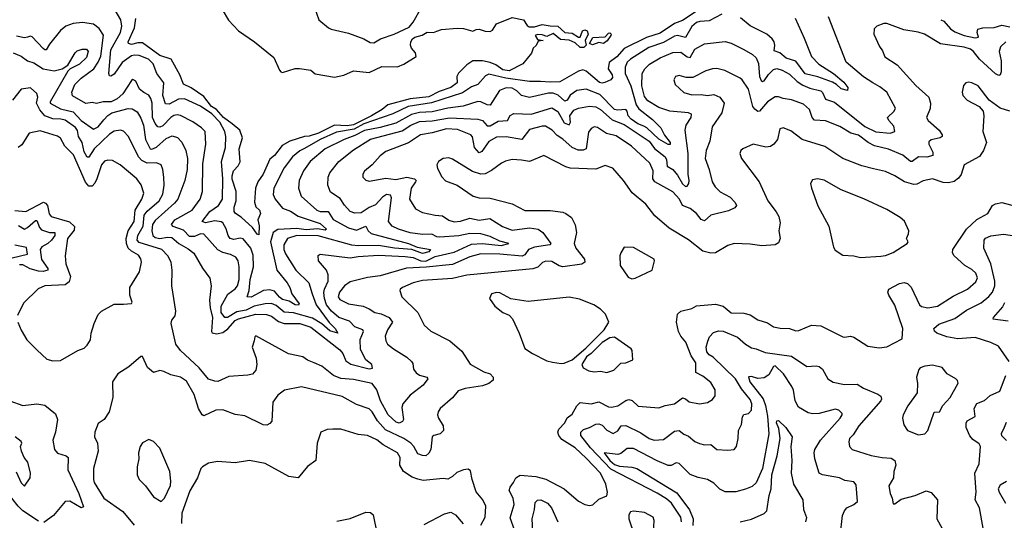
# Model space of a CAD drawing. Extents: x 1552033 to 1694788, y 811965 to 917215.
# Tile 211 of 256: x 1590085 to 1596340, y 878575 to 881756. Entities that reach past the tile are written whole.
import ezdxf

# ---------------------------------------------------------------- set-up
doc = ezdxf.new("R2010")
doc.units = 0

msp = doc.modelspace()

# ---------------------------------------------------------------- linework, layer by layer
at = {"layer": '0CON20XD'}
for points in [[(1591942, 881885), (1591985, 881756.2), (1592046.7, 881705), (1592065, 881696), (1592175, 881671.4), (1592272.5, 881635), (1592312.3, 881612.3), (1592335, 881608.8), (1592376.7, 881635), (1592464.2, 881664.2), (1592560.3, 881709.7), (1592585, 881741.2), (1592637.3, 881832.7)], [(1591861.1, 879951.1), (1591856.9, 879943.1), (1591835, 879944.8), (1591797.7, 879967.7), (1591755, 879979.1), (1591735, 879994.2), (1591705, 880031.9), (1591675, 880040.4), (1591634.3, 880035), (1591555, 879993.8), (1591530, 879995), (1591542.6, 880035), (1591548.9, 880105), (1591571.7, 880185), (1591569.6, 880259.6), (1591553.7, 880305), (1591505, 880363.1), (1591485, 880368.9), (1591445, 880360.6), (1591423.3, 880365), (1591409.3, 880385), (1591397.6, 880427.6), (1591375.4, 880465), (1591365, 880471.6), (1591325, 880478.3), (1591265.2, 880465.2), (1591245.5, 880475), (1591293.5, 880536.5), (1591349.2, 880575), (1591372.8, 880615), (1591375.2, 880745), (1591367.8, 880855), (1591392.5, 880945), (1591395.7, 881015), (1591388, 881045), (1591355.8, 881105), (1591305, 881158.7), (1591235, 881207.4), (1591133.1, 881253.1), (1591095, 881251.3), (1591035, 881218.9), (1591012.2, 881222.2), (1590995.2, 881275), (1591001.8, 881355), (1590957.1, 881415), (1590932.8, 881475), (1590902.9, 881505), (1590845, 881528.7), (1590815, 881531.5), (1590795, 881526.5), (1590736.5, 881485), (1590685, 881409.2), (1590665, 881398), (1590655, 881400), (1590651.4, 881415), (1590664.7, 881565), (1590724.8, 881675), (1590734.8, 881715), (1590728.2, 881755), (1590686.6, 881826.6)], [(1591371.4, 881821.4), (1591412.4, 881752.4), (1591476, 881685), (1591576.7, 881615), (1591700.8, 881515), (1591736.7, 881435), (1591744.2, 881424.2), (1591755, 881421.2), (1591835, 881446.2), (1591863.9, 881446.1), (1591935, 881435.8), (1591962.1, 881412.1), (1592085, 881391.2), (1592143.8, 881403.8), (1592205, 881430.7), (1592305, 881420.6), (1592385, 881458.6), (1592485, 881456.7), (1592526.1, 881473.9), (1592605, 881522.2), (1592599.3, 881545), (1592574.9, 881574.9), (1592568.4, 881595), (1592570.1, 881615), (1592581.5, 881635), (1592595, 881645.4), (1592641.4, 881658.6), (1592675, 881676.4), (1592715, 881675.6), (1592735, 881682.5), (1592765, 881693.5), (1592865, 881701.9), (1592905, 881700.8), (1592965, 881682.5), (1592985.9, 881694.1), (1593004.5, 881695.5), (1593042.3, 881682.3), (1593075, 881681.8), (1593090, 881690), (1593115, 881730.5), (1593215, 881770), (1593285, 881755.9), (1593308.8, 881718.8), (1593321.6, 881711.6), (1593355, 881710.9), (1593405, 881726.1), (1593455, 881716.4), (1593505, 881715.7), (1593548.6, 881675), (1593595, 881670.5), (1593635, 881644.6), (1593645, 881645.7), (1593660.5, 881685), (1593675, 881692.7), (1593690.5, 881685), (1593696.4, 881665), (1593678.1, 881625), (1593684.2, 881595), (1593669.6, 881580.4), (1593645, 881580), (1593615, 881608.5), (1593576.3, 881626.3), (1593520.6, 881630.6), (1593475, 881669.2), (1593435, 881649.2), (1593405, 881660.6), (1593375, 881661.2), (1593360, 881655), (1593375, 881630), (1593410, 881625), (1593380, 881620), (1593367.3, 881592.7), (1593347.5, 881575), (1593336.7, 881543.3), (1593282.5, 881475), (1593195, 881430.5), (1593155, 881437.5), (1593109.2, 881469.2), (1593073.9, 881483.9), (1593025, 881494.4), (1592964.2, 881495.8), (1592925, 881469.4), (1592873.3, 881416.7), (1592862.9, 881395), (1592864.4, 881355), (1592825, 881324.8), (1592750.6, 881299.4), (1592685, 881267.1), (1592565, 881253.9), (1592425, 881215.9), (1592388.1, 881185), (1592320.4, 881145), (1592205, 881088), (1592165, 881081), (1592084.8, 881085.2), (1591983.7, 881035), (1591925, 881016.3), (1591895, 881013.1), (1591801.9, 880985), (1591753, 880957), (1591705, 880892.9), (1591675, 880870.5), (1591633.1, 880775), (1591597.5, 880725), (1591583.7, 880685), (1591577.3, 880597.3), (1591585, 880566.2), (1591608, 880545), (1591616, 880525), (1591599.2, 880485), (1591607.1, 880447.1), (1591605, 880390), (1591595, 880392.5), (1591564.3, 880435), (1591491.4, 880501.4), (1591456.5, 880525), (1591448.1, 880538.1), (1591447, 880565), (1591460.4, 880605), (1591460.3, 880665), (1591435, 880742.5), (1591435, 880763.3), (1591444, 880795), (1591473, 880827), (1591485, 880852.5), (1591479.8, 880935), (1591501.6, 881005), (1591484.1, 881055), (1591435.5, 881094.5), (1591380.6, 881135), (1591336.3, 881186.3), (1591303, 881205), (1591255, 881268.2), (1591175, 881323.8), (1591125, 881347.5), (1591102, 881405), (1591048.2, 881505), (1590975, 881528.3), (1590865, 881608.2), (1590835, 881610.2), (1590795, 881598), (1590775.9, 881605), (1590775.2, 881615), (1590815.7, 881705), (1590822.9, 881762.9)], [(1594382.2, 881807.8), (1594295, 881751.7), (1594245, 881731.8), (1594155, 881670.9), (1594067.6, 881642.4), (1593925, 881572.6), (1593879, 881521), (1593830.7, 881485), (1593824.5, 881444.5), (1593849, 881405), (1593852, 881388), (1593840.3, 881375), (1593803.4, 881356.6), (1593785, 881352.7), (1593768, 881358), (1593685, 881428.8), (1593663.3, 881436.7), (1593635, 881430), (1593517.7, 881362.3), (1593455, 881358.6), (1593393.6, 881363.6), (1593325, 881362.7), (1593174.4, 881384.4), (1593065, 881409.7), (1593045, 881399.2), (1592995.2, 881344.8), (1592955, 881328.6), (1592899.2, 881290.8), (1592701.2, 881228.8), (1592553.8, 881205), (1592455, 881158.6), (1592272.4, 881095), (1592210.4, 881059.6), (1592098.3, 881041.7), (1591995, 880995.4), (1591895, 880937.4), (1591865, 880921.9), (1591819.3, 880885), (1591765.3, 880815), (1591700, 880685), (1591695.4, 880645), (1591708, 880615), (1591755, 880558.9), (1591805, 880538.9), (1591855, 880507.3), (1591995, 880461), (1592033.6, 880425), (1592025, 880418.7), (1591977.6, 880427.6), (1591905, 880421.5), (1591845, 880429.5), (1591725, 880422.2), (1591695.1, 880404.9), (1591679, 880345), (1591719.6, 880165), (1591785, 880083.5), (1591802.5, 880055), (1591813.8, 880013.8), (1591861.1, 879951.1)], [(1594545, 881790.9), (1594465, 881748.4), (1594405.2, 881744.8), (1594385, 881737.5), (1594355, 881713.8), (1594315, 881643.3), (1594265, 881655.2), (1594245, 881651), (1594175, 881611.6), (1594081.5, 881578.5), (1593965, 881506.4), (1593944.1, 881485.9), (1593931.2, 881455), (1593932.7, 881415), (1593968.7, 881335), (1594001.4, 881215), (1594019.6, 881189.6), (1594105, 881121.5), (1594158.8, 881068.8), (1594181.6, 881021.6), (1594217.8, 880975), (1594217.1, 880962.9), (1594205, 880962.9), (1594145, 880996.2), (1594069.8, 881069.8), (1594049.5, 881080.5), (1594011.9, 881095), (1593969.6, 881125), (1593951.8, 881145), (1593945.3, 881175.3), (1593936, 881186), (1593885, 881181.1), (1593865, 881185.6), (1593771.6, 881281.6), (1593685, 881315.8), (1593625, 881306.1), (1593583.4, 881276.6), (1593562.9, 881245), (1593548.3, 881238.3), (1593507.1, 881277.1), (1593475, 881289), (1593445, 881288.9), (1593325, 881262.2), (1593272.9, 881275), (1593243.6, 881305), (1593215, 881321.6), (1593175.8, 881324.2), (1593133.4, 881306.6), (1593075, 881213.1), (1593055, 881214.7), (1593015, 881234.7), (1592995, 881235.9), (1592902.9, 881207.1), (1592804.9, 881195.1), (1592705, 881171.1), (1592625, 881165.7)], [(1594325, 880697.8), (1594337.3, 880715), (1594338.8, 880735), (1594331.4, 880775), (1594332, 880905), (1594312.6, 881055), (1594320.3, 881085), (1594350.8, 881135), (1594352.5, 881155), (1594333.5, 881163.5), (1594215, 881175.3), (1594145, 881198.6), (1594075, 881241.2), (1594055, 881268.6), (1594037.9, 881335), (1594039.4, 881415), (1594057.3, 881445), (1594087, 881473), (1594155, 881513.6), (1594235, 881547.4), (1594285, 881548.9), (1594325, 881519.5), (1594345, 881515.4), (1594375, 881569.1), (1594435, 881603.6), (1594567.6, 881617.6), (1594605, 881607.3), (1594685.9, 881565.9), (1594740.8, 881535), (1594765, 881514.3), (1594778.3, 881478.3), (1594785.7, 881395), (1594795, 881370.5), (1594805, 881362.5), (1594815, 881366.9), (1594841.7, 881408.3), (1594875, 881440.4), (1594895, 881445.4), (1594929.2, 881435), (1594975, 881409.2), (1595023.7, 881363.7), (1595060.3, 881340.3), (1595105, 881321), (1595174, 881304), (1595185, 881293.5), (1595205, 881251.5), (1595262.5, 881232.5), (1595455, 881077.2), (1595525, 881043.3), (1595615, 881034.7), (1595644, 881045), (1595639.3, 881079.3), (1595607.5, 881115), (1595598.8, 881135), (1595640.8, 881175), (1595648.1, 881195), (1595593.5, 881295), (1595550.2, 881330.2), (1595505.8, 881355.8), (1595445, 881392.7), (1595335.5, 881485.5), (1595224, 881775)], [(1595012.7, 881765), (1595069.8, 881639.8), (1595115, 881521.5), (1595163.1, 881473.1), (1595255, 881413.4), (1595320.1, 881360.1), (1595347.3, 881325), (1595344, 881306), (1595305, 881316), (1595275, 881344.3), (1595249.2, 881359.2), (1595155, 881392.3), (1595075, 881411.7), (1595015, 881492.7), (1594955, 881512.3), (1594915, 881544.8), (1594878.5, 881558.5), (1594883.1, 881595), (1594877.9, 881615), (1594865.3, 881635), (1594831.2, 881665), (1594726.5, 881716.5), (1594665, 881768.8)], [(1595936.3, 881756.3), (1595955.9, 881745.9), (1595997.6, 881697.6), (1596025, 881678.2), (1596085, 881656.7), (1596155, 881641.4), (1596175.6, 881645), (1596167.9, 881675), (1596172.9, 881695), (1596203.3, 881705), (1596275, 881706.7), (1596325, 881720.4), (1596375, 881710.4)], [(1592625, 881165.7), (1592575, 881153.9), (1592475, 881099.4), (1592375, 881071.7), (1592275, 881053.1), (1592215, 881020), (1592147.1, 880995), (1592026.4, 880935), (1591931.5, 880855), (1591888.8, 880795), (1591861.6, 880735), (1591857.1, 880685), (1591873.8, 880635), (1591973.1, 880545), (1591995, 880537.7), (1592045, 880538.2), (1592076.1, 880486.1), (1592173.7, 880433.7), (1592225, 880419), (1592285, 880444.2), (1592298.9, 880415), (1592317.7, 880397.7), (1592404.1, 880374.1), (1592555, 880334.4), (1592611.5, 880311.5), (1592694.2, 880295), (1592685, 880281.4), (1592645, 880270.8), (1592576.3, 880296.3), (1592466.5, 880303.5), (1592365, 880322.1), (1592235, 880318.6), (1592195, 880323.1), (1591982.5, 880382.5), (1591845, 880385.1), (1591786.4, 880365), (1591762.5, 880325), (1591764.2, 880295), (1591775, 880268.6), (1591840.7, 880165), (1591922.1, 880085), (1591943.5, 880013.5), (1591968.1, 879945), (1592052.3, 879832.3), (1592090.3, 879795), (1592106.5, 879763.5), (1592055, 879778.4), (1592005, 879824.5), (1591945, 879860.2), (1591825, 879893.1), (1591765, 879897.1), (1591715, 879940.7), (1591685, 879952.1), (1591645, 879950.5), (1591574.4, 879935.6), (1591525, 879909.8), (1591465, 879900.2), (1591405, 879864.5), (1591388.6, 879865), (1591365, 879896.2), (1591365.7, 879935), (1591406.8, 880013.2), (1591454.4, 880045.6), (1591468.6, 880065), (1591480, 880105), (1591480, 880185), (1591473.8, 880225), (1591457.7, 880247.7), (1591425.2, 880265.2), (1591376.5, 880276.5), (1591345, 880294.6), (1591255, 880392.9), (1591235, 880394.7), (1591195, 880379), (1591165, 880378.6), (1591125, 880418.3), (1591061.3, 880441.3), (1591050, 880455), (1591070.8, 880485), (1591182.1, 880545), (1591231.8, 880615), (1591246.4, 880665), (1591249, 880841), (1591268.8, 880965), (1591263.3, 881045), (1591239.9, 881069.9), (1591185, 881106.2), (1591107.2, 881147.2), (1591085, 881151.8), (1591065, 881147.8), (1591045, 881135.2), (1590995, 881081.6), (1590975, 881073.3), (1590963.1, 881075), (1590945, 881096.5), (1590930, 881135), (1590926.7, 881225), (1590919.3, 881255), (1590905, 881276.8), (1590875, 881292.9), (1590846.9, 881315), (1590822.5, 881365), (1590805, 881375.8), (1590795, 881370.8), (1590740.9, 881285), (1590705, 881253.2), (1590665.5, 881234.5), (1590615, 881234.8), (1590573.3, 881223.3), (1590545, 881229.6), (1590505, 881224.5), (1590421.7, 881271.7), (1590417.3, 881295), (1590435.6, 881345), (1590476.4, 881385), (1590557, 881443), (1590584.6, 881485.4), (1590601.3, 881525), (1590617.3, 881657.3), (1590590.6, 881700.6), (1590555, 881728.1), (1590485, 881738.8), (1590425, 881732.1), (1590379.2, 881715), (1590345, 881686.9), (1590275, 881601.5), (1590254.3, 881565.7), (1590245, 881564.4), (1590235, 881573.1), (1590165, 881646.4), (1590155, 881651.5), (1590134.3, 881645.7), (1590115, 881640.8), (1590065, 881651.6)], [(1596350.5, 881615), (1596315.8, 881584.2), (1596307.2, 881555), (1596320, 881495), (1596320, 881425), (1596315, 881406.7), (1596305, 881402.5), (1596285, 881413.1), (1596182.7, 881505), (1596144.5, 881555), (1596125, 881569.2), (1596085, 881581.3), (1595935, 881601.8), (1595834, 881664), (1595793.4, 881676.6), (1595701.1, 881691.1), (1595595, 881731.9), (1595575, 881731.1), (1595530, 881715), (1595512.7, 881697.3), (1595511.4, 881665), (1595547.1, 881585), (1595567.5, 881557.5), (1595580.5, 881520.5), (1595660.3, 881470.3), (1595778, 881338), (1595861.5, 881265), (1595870.5, 881225), (1595868.3, 881191.7), (1595845.7, 881135), (1595857.1, 881115), (1595926.7, 881055), (1595945.6, 881025), (1595945.7, 881015), (1595932.5, 881005), (1595875, 880991.8), (1595860.2, 880979.8), (1595860.9, 880965), (1595886.2, 880915), (1595886.7, 880893.3), (1595848, 880882), (1595795, 880884.2), (1595755, 880855.5), (1595745, 880855.5), (1595695, 880895.2), (1595605, 880933.9), (1595515, 880954.6), (1595476.3, 880976.3), (1595415, 881023.4), (1595365, 881036.2), (1595295, 881076.8), (1595205, 881114), (1595135, 881118), (1595119.3, 881135), (1595102.7, 881185), (1595065, 881219.1), (1594987.5, 881247.5), (1594935, 881254.5), (1594905, 881266.5), (1594885, 881266.5), (1594835, 881234.1), (1594785, 881175.5), (1594775, 881173.8), (1594755, 881187.9), (1594743.4, 881205), (1594715.8, 881314.2), (1594675, 881373.8), (1594663.3, 881385), (1594565, 881434.4), (1594515, 881446.4), (1594486.3, 881443.7), (1594445, 881432.2), (1594361.7, 881388.3), (1594318.7, 881388.7), (1594275, 881401.9), (1594251.2, 881395), (1594240, 881375), (1594248.8, 881345), (1594305, 881294.3), (1594355, 881279.1), (1594415, 881280.4), (1594455, 881274.5), (1594495, 881280), (1594533, 881263), (1594561.2, 881225), (1594545.8, 881165), (1594484.4, 881075), (1594470.4, 880985), (1594446.8, 880925), (1594440, 880875), (1594464.7, 880804.7), (1594484.6, 880725), (1594503.6, 880693.6), (1594535, 880661.9), (1594598.8, 880628.8), (1594631.2, 880595), (1594640, 880575), (1594628.3, 880561.7), (1594588.1, 880541.9), (1594476.6, 880513.4), (1594435, 880477.5), (1594415, 880487.5), (1594385, 880524), (1594345, 880556.8), (1594295.2, 880575.2), (1594276.7, 880616.7), (1594235, 880663.2), (1594120, 880725), (1594108.5, 880745), (1594109.7, 880795), (1594087.8, 880845), (1593972.8, 880952.8), (1593875, 881017.9), (1593813.6, 881033.6), (1593755, 881071.9), (1593735, 881075.8), (1593715, 881064.3), (1593698.5, 881041.5), (1593683.9, 880936.1), (1593665, 880928.2), (1593633.6, 880926.4), (1593595, 880943.6), (1593535, 880997.5), (1593499.7, 881019.7), (1593468.5, 881055), (1593425, 881078.9), (1593405, 881079.6), (1593325, 881057.7), (1593275, 880994), (1593175, 881012.5), (1593115, 881009.5), (1593065, 880982.2), (1593020.3, 880919.7), (1593005, 880910.8), (1592974.8, 880945), (1592961.5, 881011.5), (1592951.4, 881025), (1592867.6, 881057.6), (1592797.1, 881062.9), (1592705, 881037.6), (1592631.4, 881025), (1592555.6, 880974.4), (1592411.1, 880918.9), (1592375, 880892.2), (1592325.3, 880834.7), (1592275, 880793.8), (1592264.3, 880775), (1592266, 880755), (1592285, 880735.8), (1592305, 880729.4), (1592411.2, 880748.8), (1592475, 880740.5), (1592545, 880755.7), (1592594.4, 880745), (1592603.1, 880735), (1592600.7, 880725), (1592572.9, 880685), (1592560.9, 880615), (1592599.4, 880555), (1592645, 880530.9), (1592725, 880513.2), (1592770.8, 880510.8), (1592811.9, 880481.9), (1592845, 880472.7), (1592885, 880476.6), (1592944.8, 880495.2), (1593005, 880482.3), (1593073, 880493), (1593152.1, 880442.1), (1593215, 880419), (1593325, 880432.7), (1593379.2, 880425), (1593407.8, 880405), (1593458.6, 880335), (1593453.3, 880325), (1593355, 880310.5), (1593316.9, 880295), (1593295, 880262.1), (1593276.5, 880253.5), (1593135, 880266.6), (1593015, 880267.5), (1592945, 880249.2), (1592835, 880201.3), (1592666.8, 880183.2), (1592542.1, 880177.9), (1592375, 880128.9), (1592295, 880118.6), (1592185, 880090.4), (1592148.2, 880065), (1592117.5, 880025), (1592108.5, 879995), (1592118.5, 879978.5), (1592175, 879950.9), (1592266.7, 879936.7), (1592305, 879920), (1592341.2, 879895), (1592382.8, 879887.2), (1592433.3, 879865), (1592453.3, 879835), (1592421.8, 879785), (1592406.7, 879745), (1592410.5, 879715), (1592422.5, 879695), (1592459.4, 879665), (1592545, 879611.5), (1592574.4, 879585), (1592582, 879572), (1592587.5, 879535), (1592605, 879511.4), (1592625, 879498.1), (1592672.5, 879485), (1592678, 879475), (1592648.9, 879435), (1592565, 879371.5), (1592518.5, 879315), (1592512.8, 879292.8), (1592524.5, 879215), (1592517.7, 879202.3), (1592496.4, 879193.6), (1592478, 879198), (1592425.8, 879245), (1592378.3, 879335), (1592354.6, 879404.6), (1592325, 879444.7), (1592205, 879470), (1592125, 879475.7), (1592079.5, 879495), (1592005, 879555.6), (1591956.7, 879575), (1591913.2, 879593.2), (1591885, 879613.3), (1591793.2, 879633.2), (1591585, 879747.5), (1591578.3, 879741.7), (1591576, 879715), (1591561.9, 879675), (1591588.2, 879605), (1591592.9, 879565), (1591585, 879528.8), (1591565.4, 879504.6), (1591535, 879496.5), (1591415, 879488.5), (1591345, 879458.2), (1591325, 879458.5), (1591285, 879472.5), (1591225.7, 879545), (1591106.5, 879655), (1591077.5, 879695), (1591047.9, 879825), (1591052, 879848), (1591073.3, 879875), (1591076.9, 879905), (1591052.2, 880065), (1591053.8, 880165), (1591047.3, 880215), (1591025.5, 880255), (1590988.5, 880295), (1590845, 880340.8), (1590831.7, 880355), (1590836.5, 880385), (1590870.6, 880445), (1590875.6, 880515), (1590895, 880540.5), (1590972.2, 880605), (1590995, 880647.5), (1591002.5, 880705), (1591000.8, 880755), (1590995.4, 880805.4), (1590985, 880834), (1590955, 880846.1), (1590895, 880843.6), (1590860.7, 880860.7), (1590841, 880885), (1590776.4, 881015), (1590745, 881048.1), (1590725, 881054.4), (1590685, 881047.9), (1590655, 881028.5), (1590557.7, 880935), (1590525, 880882.7), (1590515, 880881.8), (1590495, 880917.5), (1590481.9, 880975), (1590459.2, 881015), (1590452.5, 881052.5), (1590440.8, 881070.8)], [(1593725, 881596.5), (1593705.8, 881605), (1593727.3, 881642.7), (1593805, 881647.7), (1593825, 881671.1), (1593835, 881673.1), (1593843.1, 881665), (1593840.4, 881655), (1593817.7, 881622.3), (1593795, 881604.6), (1593765, 881610.4), (1593725, 881596.5)], [(1590045, 881546.7), (1590095, 881525.3), (1590135, 881495.4), (1590175, 881481.8), (1590235, 881443.7), (1590305, 881431.2), (1590356.2, 881443.8), (1590391.7, 881468.3), (1590437.1, 881545), (1590451.1, 881558.9), (1590481.4, 881568.6), (1590508.8, 881568.8), (1590520, 881555), (1590510.4, 881515), (1590465, 881474.5), (1590406.4, 881443.6), (1590391.4, 881428.6), (1590278.9, 881235), (1590279.1, 881225), (1590345, 881188.9), (1590425, 881170.2), (1590476, 881115), (1590555, 881060.9), (1590585, 881076.2), (1590620.4, 881119.6), (1590645, 881148.2), (1590671.1, 881165), (1590775, 881190.9), (1590799.5, 881189.5), (1590831.7, 881171.7), (1590855, 881129.5), (1590871.7, 881085), (1590884.8, 880995), (1590915, 880935.5), (1590925, 880934.1), (1590955, 880946.8), (1591015, 881000.3), (1591055, 881017.7), (1591088.3, 881008.3), (1591115, 880977.1), (1591140.4, 880925), (1591152.5, 880875), (1591149.1, 880805), (1591134.7, 880735), (1591089.7, 880615), (1591069.5, 880590.5), (1590945, 880480.7), (1590929.6, 880455), (1590924.5, 880414.5), (1590931.6, 880385), (1590945, 880371.4), (1590975, 880365.9), (1591025, 880374.2), (1591052.1, 880372.1), (1591096.7, 880335), (1591155, 880299.7), (1591192.7, 880272.7), (1591246.9, 880176.9), (1591293.4, 880113.4), (1591301.2, 880065), (1591291.9, 879975), (1591294.8, 879925), (1591309.7, 879865), (1591302.9, 879775), (1591307.5, 879767.5), (1591335, 879759.3), (1591375, 879769.5), (1591407.2, 879792.8), (1591455, 879844.3), (1591476.4, 879855), (1591585, 879885.4), (1591652.5, 879882.5), (1591685, 879871.8), (1591729.3, 879839.3), (1591765, 879825.2), (1591865, 879825.2), (1591935, 879802.6), (1592119.2, 879659.2), (1592137.9, 879635), (1592158.3, 879588.3), (1592188.1, 879568.1), (1592305, 879538.5), (1592327.3, 879542.7), (1592322, 879565), (1592285.3, 879595.3), (1592251.5, 879661.5), (1592248.4, 879725), (1592269.5, 879775), (1592265, 879785.5), (1592214.8, 879804.8), (1592179.7, 879839.7), (1592112.8, 879865), (1592066.6, 879905), (1592035, 879944.7), (1592021.7, 879985), (1592018.1, 880021.9), (1592022, 880045), (1592044.7, 880095), (1592046, 880135), (1592033.7, 880163.7), (1591982.9, 880225), (1591982, 880258), (1591995, 880265.8), (1592185, 880242.9), (1592235, 880252.3), (1592365, 880260.7), (1592535, 880252.4), (1592585, 880244.6), (1592634.7, 880224.7), (1592665, 880222), (1592725, 880251.8), (1592845, 880279.4), (1592955, 880330.9), (1593025, 880335.2), (1593145, 880322.4), (1593192.5, 880335), (1593135, 880350), (1593075, 880379), (1593015.2, 880395.2), (1592945, 880398.7), (1592875, 880382.6), (1592753.6, 880373.6), (1592735, 880376.5), (1592703.1, 880393.1), (1592645, 880392), (1592565, 880402.6), (1592492.9, 880425), (1592451.1, 880445), (1592427.7, 880475), (1592448.4, 880625), (1592440.9, 880640.9), (1592414.6, 880644.6), (1592390.6, 880629.4), (1592345, 880579.2), (1592305, 880562.7), (1592255, 880530), (1592215, 880526.7), (1592185, 880538.2), (1592148, 880578), (1592120.5, 880620.5), (1592060.8, 880660.8), (1592043.5, 880705), (1592044.5, 880755), (1592056.6, 880783.4), (1592113.5, 880855), (1592205, 880930), (1592315, 880996.8), (1592515, 881050), (1592570.9, 881085), (1592625, 881108.7), (1592705, 881113), (1592815, 881133.6), (1592995, 881124.8), (1593025, 881114.7), (1593055, 881081.1), (1593075, 881081.9), (1593125, 881110.5), (1593184, 881115), (1593202.1, 881147.9), (1593225, 881160.4), (1593335, 881156.5), (1593465, 881197.1), (1593505, 881173.7), (1593545, 881100.8), (1593575, 881087.9), (1593584.7, 881105), (1593579.6, 881145), (1593605, 881180.3), (1593635, 881194.2), (1593705, 881206.2), (1593745, 881202.4), (1593775, 881186.2), (1593850.2, 881120.2), (1593925, 881089.7), (1594083.3, 880985), (1594118.4, 880938.4), (1594186.5, 880885), (1594195.2, 880865), (1594199.2, 880825), (1594235, 880803.8), (1594265, 880767.6), (1594295, 880713.2), (1594315, 880697.3), (1594325, 880697.8)], [(1590440.8, 881070.8), (1590375, 881118.6), (1590347.5, 881125), (1590295, 881125.6), (1590246.2, 881146.2), (1590212.5, 881182.5), (1590191.3, 881225), (1590201.2, 881265), (1590195, 881286.2), (1590155, 881322.9), (1590095, 881315.5), (1590040, 881245)], [(1596375, 881174.1), (1596314.7, 881194.7), (1596245, 881245.6), (1596175, 881335.6), (1596135, 881354.4), (1596115, 881359.4), (1596095, 881356), (1596082.1, 881337.9), (1596072, 881295), (1596076, 881275), (1596103.8, 881245), (1596180, 881205), (1596206.7, 881175), (1596211.2, 881145), (1596204.2, 881045), (1596227.5, 880975), (1596208.6, 880925), (1596182.6, 880887.4), (1596086.2, 880835), (1596066.8, 880773.2), (1596049.7, 880750.3), (1596021.2, 880728.8), (1595985, 880719.2), (1595952.4, 880722.4), (1595885, 880744.5), (1595825, 880732.2), (1595785, 880712.1), (1595765, 880710), (1595705.9, 880725.9), (1595645.8, 880765), (1595585, 880792.1), (1595508.5, 880808.5), (1595435, 880828.5), (1595314.2, 880875), (1595200.1, 880950.1), (1595055.4, 880995.4), (1594985, 881050), (1594935, 881070), (1594915, 881063.3), (1594899.4, 880995), (1594875.8, 880965), (1594855, 880951.4), (1594825, 880947.1), (1594745, 880964.3), (1594678.8, 880935), (1594666.2, 880925), (1594660, 880905), (1594670.8, 880875), (1594782.9, 880725), (1594837.5, 880605), (1594891.8, 880535), (1594907.3, 880505), (1594916, 880465), (1594908.2, 880415), (1594916.5, 880365), (1594905, 880339.2), (1594883.8, 880325), (1594799.1, 880319.1), (1594725, 880330), (1594625, 880334.2), (1594585, 880321.4), (1594505, 880275.6), (1594475, 880273.5), (1594425, 880286.2), (1594335, 880358.1), (1594212.1, 880432.1), (1594120.6, 880510.6), (1594064.1, 880584.1), (1593975.9, 880655.9), (1593921.9, 880735), (1593853.4, 880813.4), (1593805, 880829.5), (1593745, 880807.2), (1593582, 880812), (1593555, 880820.6), (1593415, 880894.3), (1593325, 880855.5), (1593272.7, 880862.7), (1593215, 880866.9), (1593172.6, 880857.4), (1593145.4, 880844.6), (1593083, 880797), (1593042.4, 880777.6), (1593015, 880774.5), (1592961.1, 880791.1), (1592835, 880870.8), (1592812.3, 880877.7), (1592775, 880874), (1592746, 880855), (1592735.7, 880835), (1592740.3, 880810.3), (1592766.8, 880756.8), (1592791.3, 880731.3), (1592863.8, 880705), (1592965.9, 880634.1), (1593005, 880624.4), (1593075, 880621.8), (1593215, 880586.7), (1593295, 880544.5), (1593455, 880543.8), (1593535, 880533.3), (1593555.4, 880525.4), (1593590.3, 880500.3), (1593615, 880452.5), (1593621.9, 880405), (1593608.8, 880335)], [(1590295, 879588), (1590345, 879590), (1590455, 879653.3), (1590495, 879670), (1590515, 879687.5), (1590535, 879722.5), (1590540, 879765), (1590557.5, 879825), (1590585, 879884), (1590605, 879904.2), (1590685, 879948.9), (1590745, 879948.6), (1590795, 879953.8), (1590799.3, 879960.7), (1590785.6, 880005.6), (1590784.3, 880055), (1590845.7, 880155), (1590860, 880215), (1590856, 880236), (1590839.9, 880259.9), (1590795, 880285.2), (1590774.7, 880305), (1590763.1, 880333.1), (1590760.9, 880365), (1590774.4, 880415.6), (1590813.4, 880475), (1590819.1, 880545), (1590862.1, 880615), (1590873.9, 880655), (1590857, 880707), (1590830.5, 880745), (1590724.6, 880834.6), (1590675, 880861.4), (1590645, 880864.4), (1590625, 880858.1), (1590605.3, 880834.7), (1590576.4, 880745), (1590561.8, 880718.2), (1590545, 880699.1), (1590525, 880698.8), (1590504, 880724), (1590427.6, 880897.6), (1590371.9, 880951.9), (1590343.9, 881003.9), (1590325, 881015.5), (1590215, 881049.5), (1590145, 881035.8), (1590098.4, 880961.6), (1590075, 880943.8)], [(1595425.9, 880245.9), (1595555, 880254.2), (1595585, 880258), (1595635, 880277.1), (1595723.3, 880335), (1595730, 880345), (1595718.8, 880365), (1595732.5, 880395), (1595734.3, 880415), (1595705.5, 880475.5), (1595678.7, 880498.7), (1595595, 880549.2), (1595448.9, 880618.9), (1595305, 880675.6), (1595195, 880735.6), (1595154.1, 880745.9), (1595122.3, 880737.7), (1595110, 880715), (1595116.2, 880685), (1595155, 880573.3), (1595226, 880445), (1595255, 880310), (1595265, 880292.5), (1595315, 880260), (1595385, 880256.2), (1595425.9, 880245.9)], [(1590055, 880544.7), (1590125, 880538.4), (1590235.8, 880595.8), (1590249.9, 880589.9), (1590261.3, 880575), (1590271.9, 880521.9), (1590285, 880506.2), (1590401.9, 880471.9), (1590433, 880443), (1590430.9, 880419.1), (1590388.5, 880365), (1590374.4, 880255), (1590379.4, 880205), (1590408.5, 880125), (1590399.7, 880090.3), (1590375, 880071.8), (1590245, 880065.4), (1590203.6, 880046.4), (1590108.8, 879955), (1590072.5, 879877.5)], [(1593240.4, 878485), (1593201.7, 878591.7), (1593227.7, 878675), (1593219.7, 878715), (1593194.6, 878765), (1593201.2, 878785), (1593223.2, 878815), (1593237.9, 878845), (1593265, 878862), (1593365, 878853.3), (1593427.3, 878837.3), (1593545.3, 878775.3), (1593635, 878697.1), (1593675, 878675.8), (1593705, 878670), (1593727, 878673), (1593765, 878708.8), (1593815, 878731.2), (1593820, 878755), (1593808.5, 878805), (1593774.1, 878875), (1593685, 878970.8), (1593614.5, 879035), (1593528.5, 879088.5), (1593509.5, 879115), (1593503.5, 879135), (1593509.4, 879155), (1593548, 879195), (1593562.6, 879227.4), (1593595, 879250), (1593625, 879302.5), (1593645, 879323.1), (1593715, 879316.1), (1593765, 879327.2), (1593825, 879296.1), (1593845, 879294.6), (1593885, 879303.3), (1593935, 879335.9), (1593955, 879342), (1593976.7, 879336.7), (1594015, 879300), (1594145, 879289.4), (1594185, 879305.6), (1594244.5, 879315.5), (1594295, 879354.4), (1594315, 879348.1), (1594337.9, 879327.9), (1594405, 879316), (1594455, 879322.9), (1594487.6, 879342.4), (1594504.2, 879365.8), (1594504, 879405), (1594475, 879450), (1594425, 879491.8), (1594381.4, 879515), (1594380, 879575), (1594351.4, 879621.4), (1594318, 879708), (1594284.4, 879745), (1594269.8, 879775), (1594258.1, 879835), (1594264.7, 879885.3), (1594285, 879903.6), (1594355, 879921.1), (1594385, 879937.5), (1594505, 879948.1), (1594553.3, 879935), (1594605, 879894.3), (1594685, 879892), (1594725, 879880.8), (1594775, 879850), (1594835, 879829.4), (1594875, 879805.6), (1594916.2, 879796.2), (1594975, 879794.5), (1595015, 879778.9), (1595035, 879780.6), (1595115, 879814.4), (1595175, 879811.1), (1595315, 879742), (1595325, 879738.8), (1595364.1, 879745.9), (1595385, 879739.2), (1595472.6, 879682.6), (1595545, 879671.9), (1595595, 879678.6), (1595692.5, 879727.5), (1595696.7, 879795), (1595645, 879942.5), (1595606.2, 880005), (1595600.9, 880025), (1595606.5, 880043.5), (1595675, 880079.6), (1595705, 880085.4), (1595725, 880080.5), (1595747.7, 880057.7), (1595801.2, 879945), (1595815, 879934), (1595855, 879924.7), (1595915, 879936.7), (1596015, 879999.6), (1596105.6, 880045), (1596159.6, 880090.4), (1596169.1, 880115), (1596160, 880145), (1596135, 880169.1), (1596090, 880195), (1596021.5, 880255), (1596011.5, 880275), (1596013.9, 880295), (1596099.5, 880425), (1596165, 880487.5), (1596235, 880525.7), (1596266, 880575), (1596285, 880586.5), (1596325, 880594), (1596435, 880564.6)], [(1590077.9, 880447.9), (1590115, 880425.4), (1590135, 880435.8), (1590185, 880480.7), (1590195, 880479.5), (1590211, 880435), (1590225, 880420.5), (1590275, 880404.7), (1590308, 880405), (1590307.7, 880385), (1590287.6, 880355), (1590265, 880333.3), (1590226.4, 880313.6), (1590214.8, 880295), (1590223.1, 880233.1), (1590265, 880175.5), (1590263.8, 880165), (1590235, 880156.5), (1590205, 880158.8), (1590152.5, 880172.5), (1590105, 880198.2), (1590085, 880198.1)], [(1596370.8, 879585), (1596302.6, 879682.6), (1596253.8, 879705), (1596155, 879736.8), (1596045, 879729.4), (1595975, 879740.2), (1595912.5, 879765), (1595896.8, 879776.8), (1595892, 879795), (1595925, 879822.5), (1596025, 879857.3), (1596100.2, 879909.8), (1596192.8, 879957.2), (1596242.1, 879997.9), (1596264.7, 880025), (1596279.5, 880065), (1596279.2, 880095), (1596254.8, 880205), (1596210, 880305), (1596211.4, 880355), (1596220.9, 880369.1), (1596255, 880383.8), (1596335, 880393.8), (1596435, 880377.6)], [(1590037.2, 880242.8), (1590134.6, 880265.4), (1590127.8, 880307.8), (1590053.6, 880323.6)], [(1593608.8, 880335), (1593618.2, 880305), (1593672.9, 880235), (1593676.5, 880215), (1593656.3, 880203.7), (1593536.8, 880186.8), (1593512.9, 880192.9), (1593465, 880220.8), (1593428, 880222), (1593407.4, 880212.6), (1593376.6, 880183.4), (1593345, 880173.1), (1592925, 880131.9), (1592835, 880111.3), (1592645, 880099.7), (1592586, 880085), (1592517.5, 880055), (1592502.9, 880045), (1592499.4, 880035), (1592513.3, 879995), (1592613.8, 879895), (1592654.7, 879814.7), (1592696.9, 879776.9), (1592818.8, 879715), (1592895, 879650.6), (1592947.6, 879567.6), (1593035, 879519.2), (1593074, 879505), (1593094, 879485), (1593093.8, 879465), (1593066.7, 879445), (1593025, 879430.8), (1592915, 879413.2), (1592871.9, 879398.1), (1592835, 879352.5), (1592757.1, 879285), (1592743.3, 879265), (1592740, 879245), (1592745.5, 879225), (1592776.5, 879175), (1592776.9, 879145), (1592756, 879125), (1592715.4, 879114.6), (1592705, 879105.8), (1592697.7, 879025), (1592685, 879002.2), (1592665, 878985.6), (1592645, 878986.2), (1592615, 878998.5), (1592588.6, 879045), (1592570.4, 879065), (1592525.5, 879095.5), (1592409.4, 879149.4), (1592358.4, 879208.4), (1592325, 879264.5), (1592305, 879284.5), (1592225, 879311.1), (1592135, 879362.1), (1591875, 879422.7), (1591767.7, 879402.3), (1591725, 879371.2), (1591693.5, 879325), (1591687.5, 879205), (1591675, 879190.4), (1591655, 879180.4), (1591632.9, 879182.9), (1591515, 879240), (1591455, 879247.1), (1591375, 879277.5), (1591332.5, 879275), (1591255, 879238.6), (1591244.6, 879244.6), (1591222.2, 879285), (1591194.4, 879375), (1591145, 879460), (1591106.7, 879485), (1591045, 879500), (1591000.5, 879520.5), (1590975, 879526.7), (1590935, 879513.8), (1590896.6, 879546.6), (1590865.7, 879615.7), (1590855, 879616.7), (1590779.3, 879550.7), (1590708.8, 879505), (1590674, 879455), (1590677.5, 879355), (1590654.2, 879265), (1590622.9, 879215), (1590585, 879190), (1590562.2, 879135), (1590561.1, 879105), (1590580.5, 879065), (1590584, 879015), (1590553.8, 878905), (1590553.3, 878835), (1590559.2, 878815), (1590620.9, 878715), (1590740.4, 878630.4), (1590812.2, 878545)], [(1593975, 880110), (1593995, 880113.8), (1594102.5, 880165), (1594118.8, 880225), (1594116.2, 880235), (1593985, 880308.6), (1593925, 880310), (1593904.1, 880275.9), (1593898.8, 880255), (1593900, 880195), (1593950.5, 880120.5), (1593975, 880110)], [(1593525, 879570.8), (1593545, 879573.3), (1593595, 879594.5), (1593681.6, 879668.4), (1593799.1, 879785), (1593828.6, 879835), (1593806.7, 879885), (1593775, 879916.7), (1593732.5, 879945), (1593641.4, 879981.4), (1593575, 879993.3), (1593315, 879966.5), (1593206.4, 879983.6), (1593135, 880021.4), (1593115, 880022.5), (1593082.5, 880015), (1593070, 879985), (1593103.3, 879935), (1593155, 879896.2), (1593195, 879878.8), (1593216.2, 879855), (1593258.6, 879765), (1593295, 879667.5), (1593343.3, 879635), (1593435, 879589.4), (1593470.9, 879580.9), (1593525, 879570.8)], [(1596342.3, 879957.7), (1596329, 879931), (1596269.2, 879865), (1596268, 879855), (1596365, 879843.6)], [(1590073.3, 879835), (1590093.8, 879783.8), (1590131.4, 879721.4), (1590197, 879657), (1590258.3, 879598.3), (1590295, 879588)], [(1594289.1, 878565), (1594286.1, 878595), (1594226.2, 878685), (1594195, 878711.4), (1594135, 878747.7), (1593840, 878900), (1593712.4, 879035), (1593649.6, 879115), (1593649.2, 879135), (1593666.7, 879153.3), (1593705.7, 879164.3), (1593745, 879186.6), (1593765, 879188), (1593785, 879180.4), (1593815, 879148), (1593855, 879126.7), (1593885, 879143.9), (1593906.9, 879175), (1593935, 879178.7), (1594031.1, 879131.1), (1594084.1, 879094.1), (1594115, 879084.6), (1594175, 879089.5), (1594245, 879142.1), (1594275, 879146.4), (1594305, 879122.9), (1594335, 879108.9), (1594375, 879075.6), (1594405, 879062.9), (1594435, 879055.6), (1594475, 879056.9), (1594515, 879025.7), (1594585, 879020), (1594625, 879025.8), (1594638.9, 879045), (1594650, 879095), (1594652.1, 879145), (1594671.2, 879185), (1594677.1, 879232.9), (1594685, 879246.7), (1594715, 879253.8), (1594733.8, 879275), (1594735.6, 879314.4), (1594725, 879342.9), (1594671.3, 879411.3), (1594631.7, 879475), (1594491.5, 879611.5), (1594465, 879626.8), (1594449.6, 879645), (1594446.4, 879675), (1594457, 879713), (1594468.5, 879741.5), (1594492.2, 879767.8), (1594525, 879779.2), (1594555, 879777.2), (1594645, 879739.6), (1594695.6, 879695), (1594735, 879670.4), (1594765, 879665.3), (1594821.9, 879641.9), (1594989.2, 879619.2), (1595085, 879552.2), (1595145, 879557.1), (1595165, 879552.9), (1595186.3, 879536.3), (1595220, 879475), (1595252.7, 879452.7), (1595325, 879438.9), (1595405, 879440.6), (1595445, 879416), (1595537.1, 879377.1), (1595555, 879363.8), (1595560, 879345), (1595556.5, 879335), (1595416.7, 879175), (1595381.1, 879118.9), (1595357.5, 879095), (1595352, 879075), (1595356, 879045), (1595373.3, 879025), (1595495, 878987.3), (1595565, 878973.5), (1595621.1, 878971.1), (1595644.7, 878954.7), (1595652.1, 878925), (1595637.5, 878885), (1595635.8, 878845), (1595607.5, 878795), (1595614.2, 878745), (1595628.8, 878715), (1595635, 878680), (1595645, 878680), (1595685, 878710), (1595775, 878734), (1595845, 878763.3), (1595875, 878751.2), (1595915, 878705.8), (1595911.2, 878585), (1595945, 878522.5)], [(1593815, 879514), (1593860.5, 879529.5), (1593905, 879573.8), (1593935, 879576.2), (1593980, 879595), (1593976.7, 879655), (1593970, 879665), (1593865, 879738.8), (1593835, 879734.3), (1593785.6, 879705), (1593715, 879634.4), (1593687.1, 879615), (1593657.5, 879565), (1593664.3, 879545), (1593700, 879525), (1593735, 879518.1), (1593775, 879522), (1593815, 879514)], [(1595297.6, 878475), (1595313.2, 878605), (1595324.6, 878635.4), (1595340, 878655), (1595384.8, 878675.2), (1595407.8, 878695), (1595399.9, 878799.9), (1595385, 878818.8), (1595328.1, 878828.1), (1595293.3, 878845), (1595184.4, 878864.4), (1595165, 878875.6), (1595136.7, 878965), (1595132.5, 879005), (1595137.1, 879025), (1595172.5, 879085), (1595296.9, 879225), (1595310, 879245), (1595310, 879255), (1595290, 879275), (1595265, 879280.9), (1595165, 879254.6), (1595125, 879251.5), (1595095, 879257.8), (1595032.5, 879295), (1595010.8, 879335), (1595001.4, 879401.4), (1594990.5, 879425), (1594937.3, 879505), (1594885, 879555.8), (1594875, 879553.3), (1594845, 879498.8), (1594815, 879480.6), (1594775, 879475.4), (1594735, 879488.8), (1594715, 879486), (1594724.7, 879455), (1594808.2, 879348.2), (1594824.3, 879305), (1594836, 879236), (1594844.2, 879125), (1594804.2, 878905), (1594765, 878813.8), (1594739.2, 878790.8), (1594696.3, 878773.7), (1594635, 878756.6), (1594566.8, 878756.8), (1594533.5, 878773.5), (1594495, 878810.8), (1594455, 878835.4), (1594395, 878847.8), (1594345, 878866.2), (1594275, 878937.1), (1594255, 878940.4), (1594225, 878924.6), (1594205, 878924.2), (1594135, 878952.3), (1593985, 879030.7), (1593945, 879032.2), (1593905, 878999.4), (1593885, 878993), (1593799.2, 879005), (1593835.2, 878955), (1593865, 878929.2), (1593895, 878918.3), (1593975, 878912.5), (1594005, 878903.8), (1594259.9, 878749.9), (1594341.1, 878641.1), (1594362.9, 878585), (1594362.4, 878542.4)], [(1595795, 879117.5), (1595835, 879124.3), (1595855, 879146.7), (1595895, 879263.3), (1595928, 879265), (1595949.2, 879305), (1595997.1, 879355), (1596046.4, 879446.4), (1596043.6, 879463.6), (1596033.3, 879475), (1595977, 879507), (1595945.4, 879545.4), (1595885, 879561.8), (1595835.9, 879554.1), (1595806.2, 879543.8), (1595796.4, 879533.6), (1595782, 879485), (1595788, 879445), (1595786, 879385), (1595728, 879302), (1595698.6, 879245), (1595694.3, 879225), (1595702.7, 879182.7), (1595725.9, 879145.9), (1595795, 879117.5)], [(1596206, 878526), (1596181.8, 878655), (1596155.6, 878705), (1596160.8, 878755), (1596153.3, 878875), (1596181.2, 878935), (1596188.9, 879045), (1596180.5, 879060.5), (1596139.4, 879089.4), (1596121.2, 879111.2), (1596097.7, 879165), (1596097.3, 879192.7), (1596105, 879206.7), (1596155.6, 879235), (1596149.7, 879285), (1596165, 879316.5), (1596215, 879335.8), (1596250.6, 879369.4), (1596312.9, 879395), (1596349.2, 879495)], [(1590023.3, 879335), (1590105, 879305.6), (1590194.4, 879314.4), (1590245, 879307.1), (1590312.7, 879252.7), (1590325.5, 879215), (1590313.8, 879135), (1590296.2, 879085), (1590305.7, 879025), (1590325, 879002.5), (1590381.2, 878985), (1590393.4, 878973.4), (1590390.4, 878895), (1590460.6, 878745), (1590490, 878660), (1590475, 878654.5), (1590405, 878696.7), (1590375, 878695.4), (1590299.2, 878605), (1590237.9, 878562.1)], [(1594662.5, 878565), (1594735, 878582.4), (1594815, 878618.9), (1594831.1, 878635), (1594846.8, 878733.2), (1594859.4, 878775), (1594862.8, 878865), (1594898.1, 878985), (1594916, 879095), (1594908.6, 879158.6), (1594892.4, 879195), (1594895, 879206.4), (1594905, 879209.6), (1594951.8, 879165), (1594992.9, 879105), (1594985.2, 879045.2), (1594990.2, 878955), (1594986.1, 878875), (1595002.2, 878805), (1595060.9, 878705), (1595064.4, 878644.4), (1595083.8, 878593.8), (1595077.9, 878565)], [(1596352.9, 879197.1), (1596340, 879165), (1596320, 879125), (1596322.9, 879115), (1596353.4, 879083.4)], [(1593015.6, 878544.4), (1593042.9, 878595), (1593045.8, 878665), (1593027.5, 878705), (1592985.7, 878755.7), (1592958.8, 878835), (1592949.3, 878889.3), (1592935, 878900), (1592905, 878896.7), (1592861.7, 878878.3), (1592835.8, 878854.2), (1592805, 878836.7), (1592775, 878840), (1592648.6, 878828.6), (1592615, 878836), (1592579.7, 878849.7), (1592523.1, 878885), (1592501.1, 878925), (1592501.9, 878975), (1592486, 879005), (1592395, 879055.5), (1592355, 879086.2), (1592295, 879113.3), (1592235, 879119.6), (1592125, 879153.5), (1592075, 879154.6), (1592038, 879152), (1591998, 879135), (1591974.3, 879065), (1591965.7, 878955), (1591913.4, 878916.6), (1591855, 878844.2), (1591795, 878854.2), (1591645.5, 878935.5), (1591545, 878955.7), (1591455, 878940), (1591341.2, 878948.8), (1591285, 878938), (1591246.2, 878915), (1591236.2, 878905), (1591214, 878845), (1591167, 878763), (1591115, 878620), (1591114, 878555)], [(1590063.2, 878883.2), (1590095, 878813.1), (1590115, 878793.3), (1590152, 878845), (1590154.2, 878875), (1590137.5, 878945), (1590114.5, 878974.5), (1590096.9, 879015), (1590091.4, 879045), (1590098.6, 879065), (1590095, 879077.1), (1590055.7, 879105)], [(1590985, 878694.3), (1591006.2, 878715), (1591042.7, 878797.3), (1591045.7, 878825), (1591039.4, 878885), (1590975, 879034), (1590935, 879076.2), (1590905, 879088), (1590865, 879066.7), (1590851.2, 879045), (1590840.8, 879005), (1590842.9, 878965), (1590831.4, 878915), (1590830.8, 878865), (1590843.8, 878835), (1590885, 878793.8), (1590935, 878723.8), (1590985, 878694.3)], [(1590205, 878569.1), (1590106.3, 878635), (1590075.2, 878665), (1590035.6, 878715), (1590008.8, 878765), (1589982.3, 878835), (1589945, 878883.9), (1589908.5, 878908.5), (1589865, 878919.6), (1589785, 878952.9), (1589735, 878966.2), (1589695, 878968.1), (1589675, 878965.7), (1589655, 878952), (1589610, 878905), (1589584, 878846), (1589555, 878809.2), (1589542.6, 878752.6), (1589538.7, 878655), (1589552.2, 878585), (1589554.7, 878504.7)], [(1596355, 878821.2), (1596315, 878797.8), (1596302.1, 878775), (1596307.1, 878755), (1596348.8, 878685)], [(1593347, 878465), (1593340.8, 878585), (1593356.4, 878643.6), (1593360.6, 878689.4), (1593375, 878703.3), (1593395, 878704.6), (1593438.2, 878685), (1593463.8, 878655), (1593504.7, 878565)], [(1594105, 878360), (1594117.5, 878375), (1594092.5, 878425), (1594092.5, 878445), (1594111.7, 878498.3), (1594115.8, 878575), (1594110, 878595), (1594055, 878625.6), (1593985, 878632.5), (1593965, 878628.8), (1593955, 878610), (1593954.2, 878585), (1593975, 878526.7), (1594048.3, 878428.3), (1594067.5, 878385), (1594105, 878360)], [(1592100, 878570), (1592185, 878587.5), (1592285, 878626.5), (1592314.4, 878624.4), (1592330.9, 878610.9), (1592355.6, 878485.6)], [(1592655, 878549.2), (1592785, 878616.7), (1592825, 878626.9), (1592855, 878609.2), (1592903, 878553)]]:
    msp.add_lwpolyline(points, dxfattribs=at)

doc.saveas('drawing.dxf')
